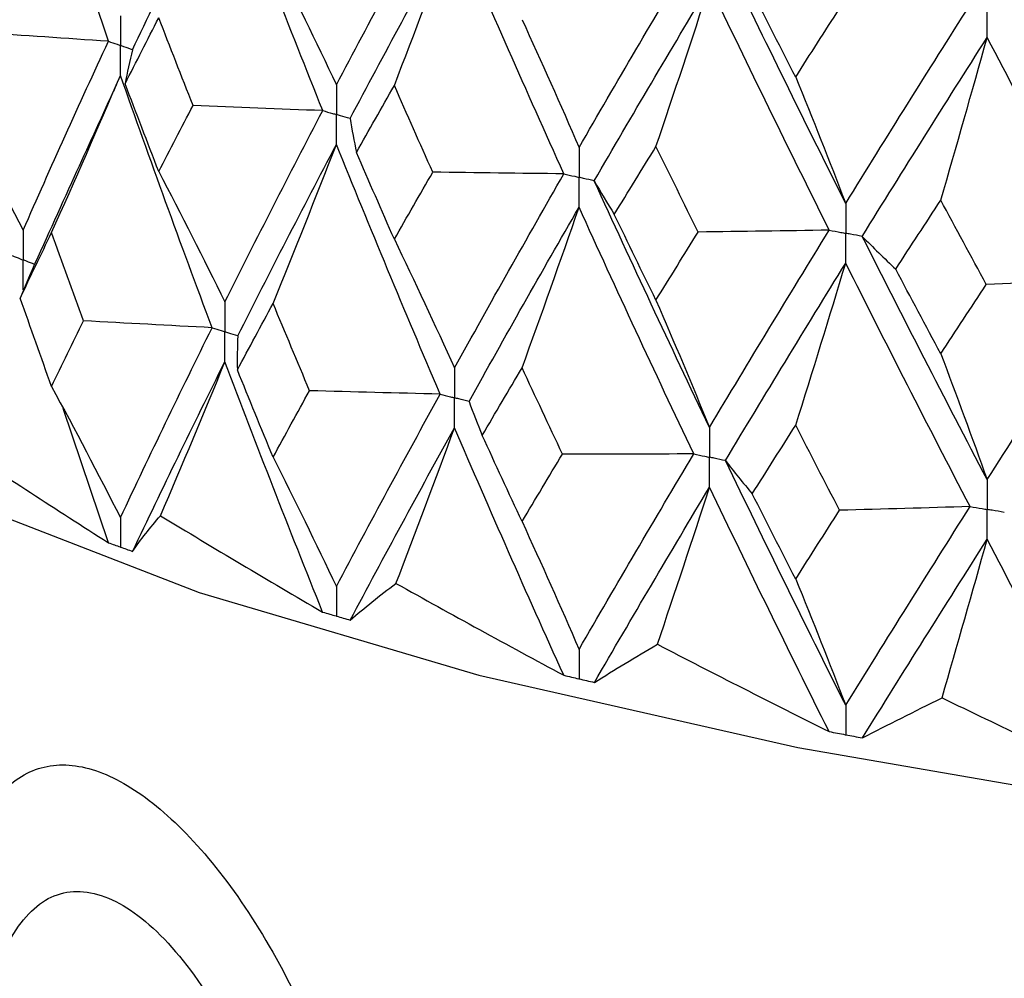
# Model space of a CAD drawing. Header units: millimetres. Extents: x -170 to 25, y -7 to 256.
# Tile 3 of 55: x -16.17 to -10.38, y 8.16 to 13.79. Entities that reach past the tile are written whole.
import ezdxf

# ---------------------------------------------------------------- set-up
doc = ezdxf.new("R2010")
doc.units = ezdxf.units.MM

msp = doc.modelspace()

# ---------------------------------------------------------------- linework, layer by layer
at = {"color": 7, "linetype": 'Continuous', "lineweight": 25}
for p, q in [((-15.6439, 13.6629), (-15.9106, 14.4551)), ((-16.1074, 12.2849), (-16.1622, 12.1542)), ((-15.6447, 10.7185), (-15.91, 11.5066)), ((-15.5753, 10.6935), (-15.5736, 10.6929)), ((-14.3075, 10.2882), (-14.3055, 10.2876)), ((-12.8829, 9.9194), (-12.8808, 9.9189)), ((-11.3172, 9.5911), (-11.3149, 9.5907))]:
    msp.add_line(p, q, dxfattribs=at)
at = {"color": 7, "linetype": 'Continuous', "lineweight": 25, "flags": 128}
msp.add_lwpolyline([(-18.3515, 12.1054), (-17.5981, 11.5397), (-16.4961, 10.9614), (-15.1118, 10.4252), (-13.469, 9.9403), (-11.5957, 9.5151), (-9.524, 9.1569), (-7.2894, 8.8716), (-4.93, 8.6644), (-2.4863, 8.5385), (0, 8.4964), (2.4863, 8.5385), (4.93, 8.6644), (7.2894, 8.8716), (9.524, 9.1569), (11.5957, 9.5151), (13.469, 9.9403), (15.1118, 10.4252), (16.4961, 10.9614), (17.5981, 11.5397), (18.3515, 12.1054)], dxfattribs=at)
at = {"color": 7, "linetype": 'Continuous', "lineweight": 25}
for points in [[(-15.503, 13.6127), (-15.3274, 13.984), (-15.1464, 14.3557), (-14.9602, 14.7279)], [(-14.3856, 13.2556), (-14.5824, 13.7459), (-14.774, 14.2366), (-14.9602, 14.7279)], [(-14.3057, 13.4077), (-14.1075, 13.7837), (-13.9044, 14.16), (-13.6965, 14.5373)], [(-14.2252, 13.2095), (-14.0256, 13.5859), (-13.8212, 13.9627), (-13.6119, 14.3403)], [(-13.9654, 13.4028), (-13.8453, 13.7141), (-13.7274, 14.0266), (-13.6119, 14.3403)], [(-12.9697, 12.8845), (-13.1886, 13.3692), (-13.4027, 13.8544), (-13.6119, 14.3403)], [(-14.6771, 14.1679), (-14.5508, 13.9169), (-14.427, 13.6635), (-14.3057, 13.4077)], [(-12.8809, 13.0389), (-12.6608, 13.4206), (-12.4363, 13.8027), (-12.2075, 14.186)], [(-11.315, 12.7107), (-11.5546, 13.1888), (-11.79, 13.6673), (-12.0211, 14.1469)], [(-12.7916, 12.843), (-12.5702, 13.2251), (-12.3445, 13.6078), (-12.1145, 13.9913)], [(-12.4291, 13.0448), (-12.3222, 13.3592), (-12.2173, 13.6747), (-12.1145, 13.9913)], [(-11.4117, 12.5538), (-11.6502, 13.0323), (-11.8846, 13.5114), (-12.1145, 13.9913)], [(-11.6088, 13.4528), (-11.6941, 13.619), (-11.7789, 13.7853), (-11.8632, 13.9517)], [(-11.315, 12.7107), (-11.0754, 13.0987), (-10.8319, 13.4871), (-10.5848, 13.8768)], [(-11.6088, 13.4528), (-11.5234, 13.5869), (-11.4376, 13.7211), (-11.3513, 13.8554)], [(-15.546, 13.4135), (-15.4809, 13.5424), (-15.4151, 13.6714), (-15.3486, 13.8005)], [(-15.1473, 13.2861), (-15.2151, 13.4575), (-15.2822, 13.6289), (-15.3486, 13.8005)], [(-13.2153, 13.7895), (-13.1016, 13.5418), (-12.9901, 13.2916), (-12.8809, 13.0389)], [(-15.6439, 13.6629), (-15.8928, 13.6793), (-16.1413, 13.6963), (-16.3891, 13.7138)], [(-16.1446, 12.5538), (-15.9833, 12.9225), (-15.8163, 13.2924), (-15.6439, 13.6629)], [(-11.2178, 12.5174), (-10.9771, 12.9057), (-10.7325, 13.2948), (-10.4844, 13.6848)], [(-10.7566, 12.7303), (-10.6641, 13.0474), (-10.5734, 13.3656), (-10.4844, 13.6848)], [(-9.7287, 12.2671), (-9.9843, 12.7389), (-10.2363, 13.2114), (-10.4844, 13.6848)], [(-15.503, 13.6127), (-15.5195, 13.5464), (-15.5338, 13.4799), (-15.546, 13.4135)], [(-15.9781, 12.5392), (-15.8407, 12.8457), (-15.7059, 13.1535), (-15.5737, 13.4625)], [(-15.0353, 11.9808), (-15.2202, 12.4735), (-15.3997, 12.9677), (-15.5737, 13.4625)], [(-15.3486, 12.8977), (-15.4151, 13.0695), (-15.4809, 13.2415), (-15.546, 13.4135)], [(-11.6088, 13.4528), (-11.5089, 13.208), (-11.411, 12.9606), (-11.315, 12.7107)], [(-14.1875, 13.0102), (-14.1141, 13.141), (-14.04, 13.2719), (-13.9654, 13.4028)], [(-13.7396, 12.8942), (-13.8154, 13.0637), (-13.8907, 13.2332), (-13.9654, 13.4028)], [(-16.5637, 13.3306), (-16.4213, 13.0739), (-16.2815, 12.815), (-16.1446, 12.5538)], [(-15.3486, 12.8977), (-15.2822, 13.027), (-15.2151, 13.1565), (-15.1473, 13.2861)], [(-14.3856, 13.2556), (-14.6398, 13.2652), (-14.8937, 13.2754), (-15.1473, 13.2861)], [(-14.9602, 12.1319), (-14.7739, 12.5053), (-14.5823, 12.88), (-14.3856, 13.2556)], [(-14.2252, 13.2095), (-14.2148, 13.143), (-14.2023, 13.0766), (-14.1875, 13.0102)], [(-14.8845, 11.9325), (-14.6968, 12.3062), (-14.5037, 12.6813), (-14.3057, 13.0572)], [(-14.6771, 12.1234), (-14.5509, 12.4335), (-14.4271, 12.7447), (-14.3057, 13.0572)], [(-13.6964, 11.591), (-13.9044, 12.0785), (-14.1076, 12.5674), (-14.3057, 13.0572)], [(-13.9654, 12.5001), (-14.04, 12.67), (-14.1141, 12.84), (-14.1875, 13.0102)], [(-12.6737, 12.6458), (-12.5927, 12.7787), (-12.5111, 12.9117), (-12.4291, 13.0448)], [(-12.1813, 12.5426), (-12.2644, 12.7099), (-12.347, 12.8774), (-12.4291, 13.0448)], [(-15.3486, 12.8977), (-15.2166, 12.6448), (-15.0871, 12.3895), (-14.9602, 12.1319)], [(-13.9654, 12.5001), (-13.8907, 12.6313), (-13.8154, 12.7627), (-13.7396, 12.8942)], [(-12.9697, 12.8845), (-13.2264, 12.8872), (-13.4831, 12.8904), (-13.7396, 12.8942)], [(-13.6119, 11.7443), (-13.4026, 12.1231), (-13.1884, 12.5033), (-12.9697, 12.8845)], [(-12.7916, 12.843), (-12.7544, 12.7772), (-12.7151, 12.7115), (-12.6737, 12.6458)], [(-12.1145, 11.3953), (-12.3446, 11.8765), (-12.5704, 12.3593), (-12.7916, 12.843)], [(-11.0209, 12.3244), (-10.9333, 12.4596), (-10.8452, 12.5949), (-10.7566, 12.7303)], [(-10.4896, 12.2351), (-10.5791, 12.4001), (-10.6681, 12.5652), (-10.7566, 12.7303)], [(-13.5269, 11.5472), (-13.3163, 11.9262), (-13.1009, 12.3069), (-12.8809, 12.6885)], [(-13.2153, 11.7451), (-13.1017, 12.0584), (-12.9902, 12.3728), (-12.8809, 12.6885)], [(-12.2074, 11.2397), (-12.4363, 11.7212), (-12.6609, 12.2044), (-12.8809, 12.6885)], [(-12.4291, 12.1421), (-12.5111, 12.3098), (-12.5927, 12.4778), (-12.6737, 12.6458)], [(-11.4117, 12.5538), (-11.6681, 12.5495), (-11.9247, 12.5458), (-12.1813, 12.5426)], [(-12.1145, 11.3953), (-11.8845, 11.7801), (-11.6501, 12.1664), (-11.4117, 12.5538)], [(-16.1622, 12.1542), (-16.1016, 12.2824), (-16.0402, 12.4108), (-15.9781, 12.5392)], [(-15.7898, 12.0216), (-15.8533, 12.194), (-15.916, 12.3666), (-15.9781, 12.5392)], [(-13.9654, 12.5001), (-13.8452, 12.2506), (-13.7274, 11.9986), (-13.6119, 11.7443)], [(-12.4291, 12.1421), (-12.347, 12.2754), (-12.2644, 12.409), (-12.1813, 12.5426)], [(-11.2178, 12.5174), (-11.1543, 12.4529), (-11.0886, 12.3886), (-11.0209, 12.3244)], [(-10.4844, 11.0888), (-10.7327, 11.5635), (-10.9773, 12.0399), (-11.2178, 12.5174)], [(-12.0212, 11.2006), (-11.79, 11.5857), (-11.5544, 11.9725), (-11.315, 12.3603)], [(-11.6088, 11.4084), (-11.5089, 11.7246), (-11.411, 12.0419), (-11.315, 12.3603)], [(-10.5847, 10.9305), (-10.832, 11.4056), (-11.0755, 11.8824), (-11.315, 12.3603)], [(-10.7566, 11.8276), (-10.8452, 11.993), (-10.9333, 12.1587), (-11.0209, 12.3244)], [(-9.7287, 12.2671), (-9.982, 12.2559), (-10.2356, 12.2452), (-10.4896, 12.2351)], [(-10.4844, 11.0888), (-10.2361, 11.48), (-9.9841, 11.873), (-9.7287, 12.2671)], [(-10.7566, 11.8276), (-10.6681, 11.9633), (-10.579, 12.0991), (-10.4896, 12.2351)], [(-15.9781, 11.6362), (-16.0401, 11.8087), (-16.1015, 11.9814), (-16.1622, 12.1542)], [(-12.4291, 12.1421), (-12.3222, 11.8956), (-12.2173, 11.6467), (-12.1145, 11.3953)], [(-14.8872, 11.7331), (-14.8178, 11.863), (-14.7478, 11.9932), (-14.6771, 12.1234)], [(-14.4632, 11.6112), (-14.5351, 11.7818), (-14.6064, 11.9525), (-14.6771, 12.1234)], [(-15.9781, 11.6362), (-15.916, 11.7645), (-15.8533, 11.8929), (-15.7898, 12.0216)], [(-15.0353, 11.9808), (-15.2873, 11.9938), (-15.5388, 12.0074), (-15.7898, 12.0216)], [(-15.5737, 10.866), (-15.3998, 11.2357), (-15.2203, 11.6075), (-15.0353, 11.9808)], [(-14.8845, 11.9325), (-14.8876, 11.8661), (-14.8885, 11.7996), (-14.8872, 11.7331)], [(-10.7566, 11.8276), (-10.6641, 11.5838), (-10.5734, 11.3376), (-10.4844, 11.0888)], [(-15.5021, 10.6677), (-15.327, 11.037), (-15.1463, 11.4084), (-14.9602, 11.7813)], [(-15.3384, 10.8769), (-15.2099, 11.1772), (-15.0838, 11.4786), (-14.9602, 11.7813)], [(-14.3866, 10.3112), (-14.5828, 10.7992), (-14.7741, 11.2895), (-14.9602, 11.7813)], [(-13.4491, 11.3487), (-13.3717, 11.4807), (-13.2938, 11.6128), (-13.2153, 11.7451)], [(-12.9782, 11.239), (-13.0578, 11.4075), (-13.1368, 11.5762), (-13.2153, 11.7451)], [(-14.6771, 11.2204), (-14.7478, 11.3911), (-14.8178, 11.562), (-14.8872, 11.7331)], [(-15.9781, 11.6362), (-15.8407, 11.3817), (-15.7059, 11.125), (-15.5737, 10.866)], [(-14.6771, 11.2204), (-14.6065, 11.3504), (-14.5352, 11.4807), (-14.4632, 11.6112)], [(-13.6964, 11.591), (-13.9522, 11.5972), (-14.2079, 11.6039), (-14.4632, 11.6112)], [(-14.3057, 10.4607), (-14.1077, 10.8355), (-13.9045, 11.2125), (-13.6964, 11.591)], [(-13.5269, 11.5472), (-13.5031, 11.481), (-13.4772, 11.4148), (-13.4491, 11.3487)], [(-14.2242, 10.2645), (-14.0252, 10.6389), (-13.821, 11.0155), (-13.6119, 11.3938)], [(-13.956, 10.4796), (-13.8391, 10.7831), (-13.7244, 11.0879), (-13.6119, 11.3938)], [(-12.9708, 9.9401), (-13.189, 10.4225), (-13.4029, 10.9073), (-13.6119, 11.3938)], [(-11.8636, 11.0054), (-11.7791, 11.1395), (-11.6942, 11.2739), (-11.6088, 11.4084)], [(-11.351, 10.909), (-11.4374, 11.0753), (-11.5233, 11.2417), (-11.6088, 11.4084)], [(-13.2153, 10.8421), (-13.2938, 11.0107), (-13.3717, 11.1796), (-13.4491, 11.3487)], [(-16.5527, 11.3095), (-16.2535, 11.1105), (-15.9509, 10.9135), (-15.6447, 10.7185)], [(-14.6771, 11.2204), (-14.5509, 10.9695), (-14.4271, 10.7163), (-14.3057, 10.4607)], [(-13.2153, 10.8421), (-13.1369, 10.9741), (-13.0578, 11.1065), (-12.9782, 11.239)], [(-12.2074, 11.2397), (-12.4643, 11.2389), (-12.7213, 11.2386), (-12.9782, 11.239)], [(-12.8809, 10.0919), (-12.661, 10.4724), (-12.4364, 10.8552), (-12.2074, 11.2397)], [(-12.0212, 11.2006), (-11.9708, 11.1354), (-11.9182, 11.0703), (-11.8636, 11.0054)], [(-11.315, 9.7638), (-11.5543, 10.2404), (-11.7898, 10.7197), (-12.0212, 11.2006)], [(-12.7905, 9.8981), (-12.5697, 10.2782), (-12.3443, 10.6606), (-12.1145, 11.0448)], [(-12.4208, 10.1218), (-12.3167, 10.4284), (-12.2146, 10.736), (-12.1145, 11.0448)], [(-11.4129, 9.6094), (-11.6507, 10.0856), (-11.8847, 10.5643), (-12.1145, 11.0448)], [(-11.6088, 10.5053), (-11.6942, 10.6718), (-11.7791, 10.8385), (-11.8636, 11.0054)], [(-10.5847, 10.9305), (-10.8399, 10.9228), (-11.0953, 10.9156), (-11.351, 10.909)], [(-11.315, 9.7638), (-11.0756, 10.1504), (-10.8321, 10.5396), (-10.5847, 10.9305)], [(-15.5021, 10.6677), (-15.4547, 10.7367), (-15.4001, 10.8064), (-15.3384, 10.8769)], [(-15.3384, 10.8769), (-15.0239, 10.6862), (-14.7067, 10.4976), (-14.3866, 10.3112)], [(-11.6088, 10.5053), (-11.5233, 10.6396), (-11.4374, 10.7742), (-11.351, 10.909)], [(-13.2153, 10.8421), (-13.1017, 10.5944), (-12.9902, 10.3444), (-12.8809, 10.0919)], [(-11.2166, 9.5724), (-10.9766, 9.9588), (-10.7324, 10.3476), (-10.4844, 10.7383)], [(-10.7494, 9.8075), (-10.6594, 10.1167), (-10.571, 10.427), (-10.4844, 10.7383)], [(-9.73, 9.3226), (-9.9848, 9.7921), (-10.2364, 10.2642), (-10.4844, 10.7383)], [(-14.2242, 10.2645), (-14.1418, 10.3352), (-14.0524, 10.4069), (-13.956, 10.4796)], [(-13.956, 10.4796), (-13.6297, 10.2975), (-13.3013, 10.1177), (-12.9708, 9.9401)], [(-11.6088, 10.5053), (-11.5089, 10.2606), (-11.411, 10.0134), (-11.315, 9.7638)], [(-12.7905, 9.8981), (-12.6739, 9.9715), (-12.5507, 10.0461), (-12.4208, 10.1218)], [(-12.4208, 10.1218), (-12.0862, 9.9487), (-11.7502, 9.7779), (-11.4129, 9.6094)], [(-11.2166, 9.5724), (-11.0672, 9.6495), (-10.9115, 9.7278), (-10.7494, 9.8075)], [(-10.7494, 9.8075), (-10.4102, 9.6436), (-10.0704, 9.4819), (-9.73, 9.3226)]]:
    msp.add_open_spline(points, degree=3, dxfattribs=at)
for points, knots in [([(-10.4844, 13.6848), (-10.4843, 13.732), (-10.4843, 13.7792), (-10.4843, 13.8264), (-10.4843, 13.8375), (-10.4843, 13.8487), (-10.4843, 13.8598)], [0, 0, 0, 0, 0.000146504, 0.000146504, 0.000146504, 0.0001811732, 0.0001811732, 0.0001811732, 0.0001811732]), ([(-15.5737, 13.813), (-15.5736, 13.7658), (-15.5736, 13.7185), (-15.5736, 13.6713), (-15.5736, 13.6601), (-15.5736, 13.649), (-15.5736, 13.6378)], [0, 0, 0, 0, 0.0001467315, 0.0001467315, 0.0001467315, 0.0001814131, 0.0001814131, 0.0001814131, 0.0001814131]), ([(-15.6439, 13.6629), (-15.6273, 13.657), (-15.6106, 13.651), (-15.5939, 13.645), (-15.5872, 13.6426), (-15.5804, 13.6402), (-15.5736, 13.6378)], [0, 0, 0, 0, 0.0000851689, 0.0000851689, 0.0000851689, 0.0001198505, 0.0001198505, 0.0001198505, 0.0001198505]), ([(-15.5737, 13.4625), (-15.5736, 13.5098), (-15.5736, 13.557), (-15.5736, 13.6043), (-15.5736, 13.6155), (-15.5736, 13.6266), (-15.5736, 13.6378)], [0, 0, 0, 0, 0.0001467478, 0.0001467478, 0.0001467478, 0.0001814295, 0.0001814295, 0.0001814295, 0.0001814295]), ([(-15.503, 13.6127), (-15.5197, 13.6186), (-15.5365, 13.6246), (-15.5532, 13.6305), (-15.56, 13.6329), (-15.5668, 13.6354), (-15.5736, 13.6378)], [0, 0, 0, 0, 0.0000851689, 0.0000851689, 0.0000851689, 0.0001198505, 0.0001198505, 0.0001198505, 0.0001198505]), ([(-15.5973, 13.4087), (-15.6036, 13.3949), (-15.6862, 13.2144), (-15.8589, 12.8384), (-16.021, 12.479), (-16.1084, 12.2854)], [0, 0, 0, 0, 0.036828, 0.480996, 1, 1, 1, 1]), ([(-14.3057, 13.4077), (-14.3056, 13.3605), (-14.3056, 13.3132), (-14.3055, 13.266), (-14.3055, 13.2548), (-14.3055, 13.2437), (-14.3055, 13.2325)], [0, 0, 0, 0, 0.0001467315, 0.0001467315, 0.0001467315, 0.0001814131, 0.0001814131, 0.0001814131, 0.0001814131]), ([(-14.3856, 13.2556), (-14.3667, 13.2501), (-14.3477, 13.2446), (-14.3287, 13.2392), (-14.321, 13.2369), (-14.3133, 13.2347), (-14.3055, 13.2325)], [0, 0, 0, 0, 0.0000851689, 0.0000851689, 0.0000851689, 0.0001198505, 0.0001198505, 0.0001198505, 0.0001198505]), ([(-14.3057, 13.0572), (-14.3056, 13.1045), (-14.3056, 13.1517), (-14.3055, 13.199), (-14.3055, 13.2102), (-14.3055, 13.2213), (-14.3055, 13.2325)], [0, 0, 0, 0, 0.0001467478, 0.0001467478, 0.0001467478, 0.0001814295, 0.0001814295, 0.0001814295, 0.0001814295]), ([(-14.2252, 13.2095), (-14.2443, 13.2149), (-14.2633, 13.2204), (-14.2823, 13.2258), (-14.2901, 13.2281), (-14.2978, 13.2303), (-14.3055, 13.2325)], [0, 0, 0, 0, 0.0000851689, 0.0000851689, 0.0000851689, 0.0001198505, 0.0001198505, 0.0001198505, 0.0001198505]), ([(-12.8809, 13.0389), (-12.8808, 12.9917), (-12.8808, 12.9445), (-12.8808, 12.8972), (-12.8808, 12.8861), (-12.8808, 12.8749), (-12.8808, 12.8637)], [0, 0, 0, 0, 0.0001467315, 0.0001467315, 0.0001467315, 0.0001814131, 0.0001814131, 0.0001814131, 0.0001814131]), ([(-12.9697, 12.8845), (-12.9487, 12.8796), (-12.9276, 12.8747), (-12.9065, 12.8698), (-12.8979, 12.8677), (-12.8894, 12.8657), (-12.8808, 12.8637)], [0, 0, 0, 0, 0.0000851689, 0.0000851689, 0.0000851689, 0.0001198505, 0.0001198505, 0.0001198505, 0.0001198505]), ([(-12.8809, 12.6885), (-12.8808, 12.7357), (-12.8808, 12.783), (-12.8808, 12.8302), (-12.8808, 12.8414), (-12.8808, 12.8526), (-12.8808, 12.8637)], [0, 0, 0, 0, 0.0001467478, 0.0001467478, 0.0001467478, 0.0001814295, 0.0001814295, 0.0001814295, 0.0001814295]), ([(-12.7916, 12.843), (-12.8127, 12.8479), (-12.8339, 12.8528), (-12.855, 12.8577), (-12.8636, 12.8597), (-12.8722, 12.8617), (-12.8808, 12.8637)], [0, 0, 0, 0, 0.0000851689, 0.0000851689, 0.0000851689, 0.0001198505, 0.0001198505, 0.0001198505, 0.0001198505]), ([(-11.315, 12.7107), (-11.3149, 12.6635), (-11.3149, 12.6163), (-11.3149, 12.569), (-11.3149, 12.5579), (-11.3149, 12.5467), (-11.3149, 12.5355)], [0, 0, 0, 0, 0.0001467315, 0.0001467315, 0.0001467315, 0.0001814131, 0.0001814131, 0.0001814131, 0.0001814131]), ([(-16.1446, 12.5538), (-16.1445, 12.5065), (-16.1444, 12.4593), (-16.1444, 12.412), (-16.1444, 12.4009), (-16.1444, 12.3897), (-16.1444, 12.3785)], [0, 0, 0, 0, 0.0001467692, 0.0001467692, 0.0001467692, 0.0001814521, 0.0001814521, 0.0001814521, 0.0001814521]), ([(-11.4117, 12.5538), (-11.3888, 12.5495), (-11.3659, 12.5452), (-11.3429, 12.5408), (-11.3336, 12.5391), (-11.3242, 12.5373), (-11.3149, 12.5355)], [0, 0, 0, 0, 0.0000851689, 0.0000851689, 0.0000851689, 0.0001198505, 0.0001198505, 0.0001198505, 0.0001198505]), ([(-11.315, 12.3603), (-11.3149, 12.4075), (-11.3149, 12.4548), (-11.3149, 12.502), (-11.3149, 12.5132), (-11.3149, 12.5244), (-11.3149, 12.5355)], [0, 0, 0, 0, 0.0001467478, 0.0001467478, 0.0001467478, 0.0001814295, 0.0001814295, 0.0001814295, 0.0001814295]), ([(-11.2178, 12.5174), (-11.2408, 12.5217), (-11.2638, 12.526), (-11.2868, 12.5303), (-11.2962, 12.532), (-11.3055, 12.5338), (-11.3149, 12.5355)], [0, 0, 0, 0, 0.0000851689, 0.0000851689, 0.0000851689, 0.0001198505, 0.0001198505, 0.0001198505, 0.0001198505]), ([(-16.2095, 12.4046), (-16.1941, 12.3984), (-16.1787, 12.3922), (-16.1633, 12.386), (-16.157, 12.3835), (-16.1507, 12.381), (-16.1444, 12.3785)], [0, 0, 0, 0, 0.0000851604, 0.0000851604, 0.0000851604, 0.0001198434, 0.0001198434, 0.0001198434, 0.0001198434]), ([(-16.1446, 12.2032), (-16.1445, 12.2505), (-16.1444, 12.2978), (-16.1444, 12.345), (-16.1444, 12.3562), (-16.1444, 12.3674), (-16.1444, 12.3785)], [0, 0, 0, 0, 0.0001467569, 0.0001467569, 0.0001467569, 0.0001814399, 0.0001814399, 0.0001814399, 0.0001814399]), ([(-16.079, 12.3525), (-16.0945, 12.3587), (-16.11, 12.3648), (-16.1255, 12.371), (-16.1318, 12.3735), (-16.1381, 12.376), (-16.1444, 12.3785)], [0, 0, 0, 0, 0.0000851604, 0.0000851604, 0.0000851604, 0.0001198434, 0.0001198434, 0.0001198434, 0.0001198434]), ([(-14.9602, 12.1319), (-14.9601, 12.0846), (-14.9601, 12.0374), (-14.9601, 11.9901), (-14.9601, 11.9789), (-14.9601, 11.9678), (-14.9601, 11.9566)], [0, 0, 0, 0, 0.0001467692, 0.0001467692, 0.0001467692, 0.0001814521, 0.0001814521, 0.0001814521, 0.0001814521]), ([(-15.0353, 11.9808), (-15.0175, 11.975), (-14.9997, 11.9693), (-14.9819, 11.9636), (-14.9746, 11.9613), (-14.9673, 11.9589), (-14.9601, 11.9566)], [0, 0, 0, 0, 0.0000851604, 0.0000851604, 0.0000851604, 0.0001198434, 0.0001198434, 0.0001198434, 0.0001198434]), ([(-14.9602, 11.7813), (-14.9601, 11.8286), (-14.9601, 11.8759), (-14.9601, 11.9231), (-14.9601, 11.9343), (-14.9601, 11.9454), (-14.9601, 11.9566)], [0, 0, 0, 0, 0.0001467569, 0.0001467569, 0.0001467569, 0.0001814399, 0.0001814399, 0.0001814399, 0.0001814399]), ([(-14.8845, 11.9325), (-14.9024, 11.9382), (-14.9203, 11.9439), (-14.9382, 11.9496), (-14.9455, 11.952), (-14.9528, 11.9543), (-14.9601, 11.9566)], [0, 0, 0, 0, 0.0000851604, 0.0000851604, 0.0000851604, 0.0001198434, 0.0001198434, 0.0001198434, 0.0001198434]), ([(-13.6119, 11.7443), (-13.6119, 11.6971), (-13.6118, 11.6498), (-13.6118, 11.6026), (-13.6118, 11.5914), (-13.6118, 11.5802), (-13.6118, 11.5691)], [0, 0, 0, 0, 0.0001467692, 0.0001467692, 0.0001467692, 0.0001814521, 0.0001814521, 0.0001814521, 0.0001814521]), ([(-13.6964, 11.591), (-13.6764, 11.5858), (-13.6564, 11.5806), (-13.6363, 11.5754), (-13.6282, 11.5733), (-13.62, 11.5712), (-13.6118, 11.5691)], [0, 0, 0, 0, 0.0000851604, 0.0000851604, 0.0000851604, 0.0001198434, 0.0001198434, 0.0001198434, 0.0001198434]), ([(-13.6119, 11.3938), (-13.6119, 11.441), (-13.6118, 11.4883), (-13.6118, 11.5356), (-13.6118, 11.5467), (-13.6118, 11.5579), (-13.6118, 11.5691)], [0, 0, 0, 0, 0.0001467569, 0.0001467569, 0.0001467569, 0.0001814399, 0.0001814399, 0.0001814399, 0.0001814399]), ([(-13.5269, 11.5472), (-13.5471, 11.5523), (-13.5672, 11.5575), (-13.5873, 11.5627), (-13.5955, 11.5648), (-13.6036, 11.5669), (-13.6118, 11.5691)], [0, 0, 0, 0, 0.0000851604, 0.0000851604, 0.0000851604, 0.0001198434, 0.0001198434, 0.0001198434, 0.0001198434]), ([(-12.1145, 11.3953), (-12.1145, 11.3481), (-12.1144, 11.3009), (-12.1144, 11.2536), (-12.1144, 11.2424), (-12.1144, 11.2313), (-12.1144, 11.2201)], [0, 0, 0, 0, 0.0001467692, 0.0001467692, 0.0001467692, 0.0001814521, 0.0001814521, 0.0001814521, 0.0001814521]), ([(-12.2074, 11.2397), (-12.1854, 11.235), (-12.1634, 11.2304), (-12.1414, 11.2258), (-12.1324, 11.2239), (-12.1234, 11.222), (-12.1144, 11.2201)], [0, 0, 0, 0, 0.0000851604, 0.0000851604, 0.0000851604, 0.0001198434, 0.0001198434, 0.0001198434, 0.0001198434]), ([(-12.1145, 11.0448), (-12.1145, 11.0921), (-12.1144, 11.1393), (-12.1144, 11.1866), (-12.1144, 11.1978), (-12.1144, 11.2089), (-12.1144, 11.2201)], [0, 0, 0, 0, 0.0001467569, 0.0001467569, 0.0001467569, 0.0001814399, 0.0001814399, 0.0001814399, 0.0001814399]), ([(-12.0212, 11.2006), (-12.0433, 11.2052), (-12.0654, 11.2098), (-12.0875, 11.2145), (-12.0964, 11.2163), (-12.1054, 11.2182), (-12.1144, 11.2201)], [0, 0, 0, 0, 0.0000851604, 0.0000851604, 0.0000851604, 0.0001198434, 0.0001198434, 0.0001198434, 0.0001198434]), ([(-10.4844, 11.0888), (-10.4843, 11.0416), (-10.4843, 10.9943), (-10.4843, 10.9471), (-10.4843, 10.9359), (-10.4843, 10.9247), (-10.4843, 10.9136)], [0, 0, 0, 0, 0.0001467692, 0.0001467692, 0.0001467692, 0.0001814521, 0.0001814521, 0.0001814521, 0.0001814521]), ([(-10.5847, 10.9305), (-10.5609, 10.9265), (-10.5372, 10.9225), (-10.5134, 10.9185), (-10.5037, 10.9168), (-10.494, 10.9152), (-10.4843, 10.9136)], [0, 0, 0, 0, 0.0000851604, 0.0000851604, 0.0000851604, 0.0001198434, 0.0001198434, 0.0001198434, 0.0001198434]), ([(-10.4844, 10.7383), (-10.4843, 10.7856), (-10.4843, 10.8328), (-10.4843, 10.8801), (-10.4843, 10.8912), (-10.4843, 10.9024), (-10.4843, 10.9136)], [0, 0, 0, 0, 0.0001467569, 0.0001467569, 0.0001467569, 0.0001814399, 0.0001814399, 0.0001814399, 0.0001814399]), ([(-10.3837, 10.8967), (-10.4075, 10.9007), (-10.4314, 10.9047), (-10.4552, 10.9087), (-10.4649, 10.9103), (-10.4746, 10.9119), (-10.4843, 10.9136)], [0, 0, 0, 0, 0.0000851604, 0.0000851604, 0.0000851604, 0.0001198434, 0.0001198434, 0.0001198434, 0.0001198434]), ([(-15.5737, 10.866), (-15.5736, 10.8188), (-15.5736, 10.7717), (-15.5736, 10.7245), (-15.5736, 10.714), (-15.5736, 10.7035), (-15.5736, 10.6929)], [0, 0, 0, 0, 0.0001464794, 0.0001464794, 0.0001464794, 0.0001792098, 0.0001792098, 0.0001792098, 0.0001792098]), ([(-15.6447, 10.7185), (-15.6326, 10.7141), (-15.6205, 10.7097), (-15.6083, 10.7054), (-15.5973, 10.7014), (-15.5863, 10.6975), (-15.5753, 10.6935)], [0, 0, 0, 0, 0.0000621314, 0.0000621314, 0.0000621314, 0.0001184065, 0.0001184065, 0.0001184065, 0.0001184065]), ([(-15.5736, 10.6929), (-15.562, 10.6888), (-15.5504, 10.6847), (-15.5387, 10.6806), (-15.5265, 10.6763), (-15.5143, 10.672), (-15.5021, 10.6677)], [0.0000029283, 0.0000029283, 0.0000029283, 0.0000029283, 0.0000621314, 0.0000621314, 0.0000621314, 0.0001242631, 0.0001242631, 0.0001242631, 0.0001242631]), ([(-14.3057, 10.4607), (-14.3056, 10.4136), (-14.3056, 10.3664), (-14.3055, 10.3193), (-14.3055, 10.3087), (-14.3055, 10.2982), (-14.3055, 10.2876)], [0, 0, 0, 0, 0.0001464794, 0.0001464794, 0.0001464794, 0.0001792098, 0.0001792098, 0.0001792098, 0.0001792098]), ([(-14.3866, 10.3112), (-14.3728, 10.3071), (-14.3589, 10.3031), (-14.3451, 10.2991), (-14.3326, 10.2954), (-14.32, 10.2918), (-14.3075, 10.2882)], [0, 0, 0, 0, 0.0000621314, 0.0000621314, 0.0000621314, 0.0001184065, 0.0001184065, 0.0001184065, 0.0001184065]), ([(-14.3055, 10.2876), (-14.2923, 10.2838), (-14.2791, 10.2801), (-14.2659, 10.2763), (-14.252, 10.2723), (-14.2381, 10.2684), (-14.2242, 10.2645)], [0.0000029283, 0.0000029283, 0.0000029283, 0.0000029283, 0.0000621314, 0.0000621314, 0.0000621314, 0.0001242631, 0.0001242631, 0.0001242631, 0.0001242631]), ([(-12.8809, 10.0919), (-12.8808, 10.0448), (-12.8808, 9.9977), (-12.8808, 9.9505), (-12.8808, 9.94), (-12.8808, 9.9294), (-12.8808, 9.9189)], [0, 0, 0, 0, 0.0001464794, 0.0001464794, 0.0001464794, 0.0001792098, 0.0001792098, 0.0001792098, 0.0001792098]), ([(-12.9708, 9.9401), (-12.9555, 9.9364), (-12.9401, 9.9328), (-12.9247, 9.9292), (-12.9108, 9.9259), (-12.8969, 9.9226), (-12.8829, 9.9194)], [0, 0, 0, 0, 0.0000621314, 0.0000621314, 0.0000621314, 0.0001184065, 0.0001184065, 0.0001184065, 0.0001184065]), ([(-12.8808, 9.9189), (-12.8661, 9.9155), (-12.8514, 9.9121), (-12.8367, 9.9087), (-12.8213, 9.9051), (-12.8059, 9.9016), (-12.7905, 9.8981)], [0.0000029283, 0.0000029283, 0.0000029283, 0.0000029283, 0.0000621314, 0.0000621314, 0.0000621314, 0.0001242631, 0.0001242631, 0.0001242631, 0.0001242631]), ([(-11.315, 9.7638), (-11.3149, 9.7166), (-11.3149, 9.6695), (-11.3149, 9.6223), (-11.3149, 9.6118), (-11.3149, 9.6012), (-11.3149, 9.5907)], [0, 0, 0, 0, 0.0001464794, 0.0001464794, 0.0001464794, 0.0001792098, 0.0001792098, 0.0001792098, 0.0001792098]), ([(-11.4129, 9.6094), (-11.3962, 9.6061), (-11.3795, 9.6029), (-11.3627, 9.5997), (-11.3476, 9.5969), (-11.3324, 9.594), (-11.3172, 9.5911)], [0, 0, 0, 0, 0.0000621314, 0.0000621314, 0.0000621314, 0.0001184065, 0.0001184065, 0.0001184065, 0.0001184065]), ([(-11.3149, 9.5907), (-11.2989, 9.5877), (-11.2829, 9.5847), (-11.2669, 9.5817), (-11.2502, 9.5786), (-11.2334, 9.5755), (-11.2166, 9.5724)], [0.0000029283, 0.0000029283, 0.0000029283, 0.0000029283, 0.0000621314, 0.0000621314, 0.0000621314, 0.0001242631, 0.0001242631, 0.0001242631, 0.0001242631]), ([(-16.7334, 7.126), (-16.7314, 7.2423), (-16.7274, 7.4745), (-16.7107, 7.8116), (-16.6771, 8.1221), (-16.6151, 8.5029), (-16.5033, 8.9073), (-16.3119, 9.2456), (-16.064, 9.4209), (-15.7654, 9.4207), (-15.4299, 9.2485), (-15.0772, 8.9149), (-14.7338, 8.4363), (-14.4275, 7.8419), (-14.1854, 7.1646), (-14.0235, 6.4073), (-13.9843, 5.7473), (-14.02, 5.2219), (-14.0767, 4.8791), (-14.1507, 4.5901), (-14.2337, 4.3482), (-14.335, 4.1342), (-14.4102, 4.0059), (-14.4479, 3.9417)], [0, 0, 0, 0, 0.0313176, 0.0625155, 0.0938196, 0.1251381, 0.1875689, 0.2500264, 0.3124817, 0.3749683, 0.4374644, 0.4999459, 0.5624265, 0.6249042, 0.6873852, 0.7498616, 0.8213026, 0.8571111, 0.892771, 0.9200131, 0.9464214, 0.9731803, 1, 1, 1, 1]), ([(-15.5992, 4.1877), (-15.6278, 4.2072), (-15.6848, 4.246), (-15.7949, 4.3314), (-15.9264, 4.474), (-16.0657, 4.716), (-16.227, 5.0961), (-16.3783, 5.6714), (-16.4736, 6.4327), (-16.4865, 7.1853), (-16.4182, 7.854), (-16.2649, 8.366), (-16.0271, 8.6623), (-15.7151, 8.6964), (-15.3598, 8.4738), (-15.0059, 8.0158), (-14.7089, 7.3785), (-14.5122, 6.6404), (-14.459, 6.0057), (-14.4807, 5.5256), (-14.5273, 5.1845), (-14.5964, 4.9279), (-14.6726, 4.7535), (-14.7131, 4.6712), (-14.7334, 4.63)], [0, 0, 0, 0, 0.015728, 0.031391, 0.062552, 0.093936, 0.125294, 0.187682, 0.250115, 0.312584, 0.375067, 0.437533, 0.499994, 0.562457, 0.624941, 0.687398, 0.749859, 0.812333, 0.874831, 0.90615, 0.937444, 0.968698, 0.984318, 1, 1, 1, 1])]:
    msp.add_open_spline(points, degree=3, knots=knots, dxfattribs=at)

doc.saveas('drawing.dxf')
